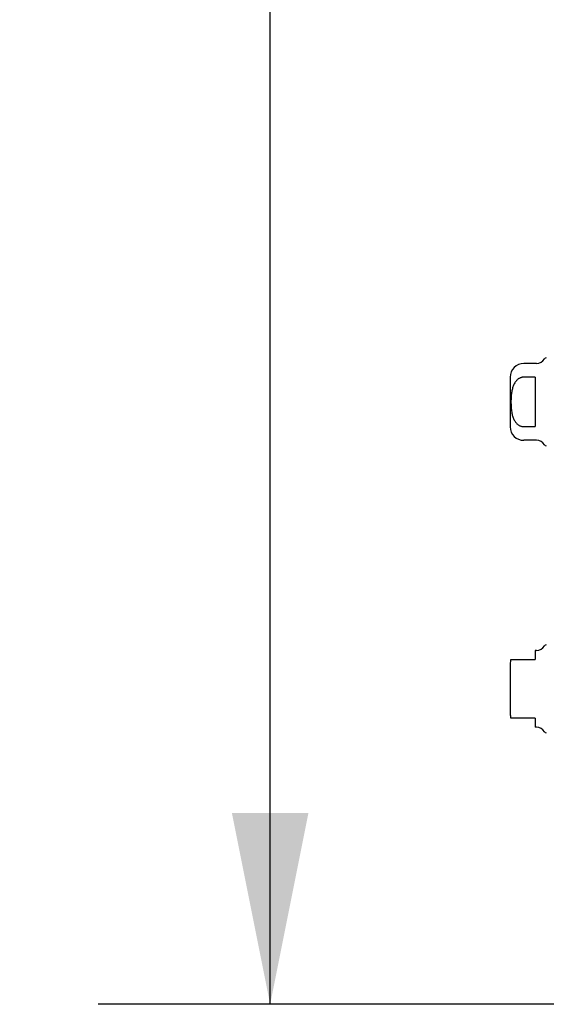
# Model space of a CAD drawing. Header units: inches. Extents: x 0 to 283, y 0 to 183.
# Tile 238 of 256: x 142.65 to 147.25, y 53.07 to 61.65. Entities that reach past the tile are written whole.
import ezdxf

# ---------------------------------------------------------------- set-up
doc = ezdxf.new("R2010")
doc.units = ezdxf.units.IN
doc.header["$LTSCALE"] = 15.583333
doc.header["$MEASUREMENT"] = 0
doc.layers.get('0').update_dxf_attribs({"linetype": 'CONTINUOUS'})
doc.layers.add('DIMENSIONS', color=7, linetype='CONTINUOUS')
doc.layers.add('RIGHTHAND_DOOR_ASSEMBLY', color=7, linetype='CONTINUOUS')
doc.styles.get("Standard").update_dxf_attribs({"font": 'arial.ttf'})
doc.dimstyles.new('DIMSTYLE_1', dxfattribs={"dimtxt": 1.25, "dimasz": 1.666667, "dimexe": 0.09, "dimexo": 0.07, "dimgap": 0.0375, "dimtad": 0, "dimtih": 1, "dimtoh": 1, "dimzin": 4, "dimdsep": 46, "dimtxsty": 'Standard', "dimblk": '_FILLED', "dimblk1": '_FILLED', "dimblk2": '_FILLED', "dimcen": 0.09, "dimadec": 3, "dimazin": 1, "dimtfac": 1, "dimtdec": 3, "dimtofl": 0, "dimtmove": 0, "dimatfit": 3, "dimldrblk": '_FILLED', "dimfxl": 0, "dimtolj": 1, "dimtzin": 4, "dimarcsym": 0})

# ---------------------------------------------------------------- blocks, each defined once
blk = doc.blocks.new('_FILLED')
at = {"color": 0, "linetype": 'ByBlock'}
blk.add_solid([(0, 0), (-1, 0.2), (-1, -0.2)], dxfattribs=at)
blk = doc.blocks.new('*D12')
at = {"layer": 'DIMENSIONS', "color": 2, "linetype": 'Continuous'}
for p, q in [((147.4377, 125.072), (143.3374, 125.072)), ((144.8374, 125.072), (144.8374, 90.322)), ((144.8374, 53.072), (144.8374, 87.822)), ((147.4487, 53.072), (143.3374, 53.072))]:
    blk.add_line(p, q, dxfattribs=at)
at = {"layer": 'DIMENSIONS', "color": 2, "linetype": 'Continuous', "xscale": 1.6666666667, "yscale": 1.6666666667, "zscale": 1.6666666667}
for p, rotation in [((144.8374, 125.072), 90), ((144.8374, 53.072), 270)]:
    blk.add_blockref('_FILLED', p, dxfattribs=dict(at, rotation=rotation))
at = {"layer": 'DIMENSIONS', "color": 2, "linetype": 'Continuous', "insert": (144.8374, 89.697), "char_height": 1.25, "width": 4.36803, "attachment_point": 2, "line_spacing_factor": 0.9}
blk.add_mtext('72.00', dxfattribs=at)

msp = doc.modelspace()

# ---------------------------------------------------------------- linework, layer by layer
at = {"layer": 'RIGHTHAND_DOOR_ASSEMBLY', "color": 7, "linetype": 'Continuous'}
for p, q in [((147.1601, 58.6566), (147.0485, 58.6566)), ((146.9304, 58.5385), (146.9304, 58.1054)), ((147.1469, 58.5376), (147.0485, 58.5376)), ((147.1469, 58.5376), (147.1469, 58.1064)), ((147.0485, 58.1064), (147.1469, 58.1064)), ((147.1601, 57.9873), (147.0485, 57.9873)), ((147.1601, 56.1566), (147.1469, 56.1566)), ((147.1469, 56.1566), (147.1469, 56.0779)), ((146.9304, 56.0385), (146.9304, 55.6054)), ((146.9372, 56.0779), (147.1469, 56.0779)), ((147.1469, 55.5661), (146.9372, 55.5661)), ((147.1469, 55.5661), (147.1469, 55.4873)), ((147.1601, 55.4873), (147.1469, 55.4873))]:
    msp.add_line(p, q, dxfattribs=at)
msp.add_lwpolyline([(147.0485, 58.5376), (147.0442, 58.5375), (147.0398, 58.5371), (147.0355, 58.5365), (147.0312, 58.5356), (147.0269, 58.5345), (147.0226, 58.5331), (147.0183, 58.5314), (147.014, 58.5295), (147.0097, 58.5273), (147.0055, 58.5248), (147.0013, 58.522), (146.9972, 58.5189), (146.9931, 58.5155), (146.989, 58.5117), (146.985, 58.5076), (146.9811, 58.5031), (146.9772, 58.4982), (146.9735, 58.4929), (146.9698, 58.4871), (146.9662, 58.4809), (146.9628, 58.4743), (146.9596, 58.4674), (146.9567, 58.4601), (146.9539, 58.4524), (146.9514, 58.4446), (146.9491, 58.4364), (146.9471, 58.428), (146.9452, 58.4193), (146.9436, 58.4104), (146.9422, 58.4013), (146.9409, 58.3919), (146.9399, 58.3824), (146.939, 58.3726), (146.9384, 58.3627), (146.9378, 58.3527), (146.9375, 58.3426), (146.9372, 58.3324), (146.9372, 58.3222), (146.9372, 58.3119), (146.9375, 58.3017), (146.9378, 58.2916), (146.9383, 58.2816), (146.939, 58.2717), (146.9399, 58.262), (146.9409, 58.2524), (146.9421, 58.2431), (146.9435, 58.2339), (146.9451, 58.225), (146.947, 58.2164), (146.949, 58.2079), (146.9513, 58.1998), (146.9538, 58.1918), (146.9566, 58.1841), (146.9596, 58.1768), (146.9628, 58.1697), (146.9662, 58.1631), (146.9697, 58.1569), (146.9734, 58.1511), (146.9772, 58.1458), (146.9811, 58.1409), (146.985, 58.1364), (146.989, 58.1323), (146.9931, 58.1285), (146.9972, 58.1251), (147.0013, 58.122), (147.0055, 58.1192), (147.0097, 58.1167), (147.014, 58.1145), (147.0183, 58.1125), (147.0225, 58.1109), (147.0269, 58.1095), (147.0312, 58.1083), (147.0355, 58.1075), (147.0398, 58.1069), (147.0442, 58.1065), (147.0485, 58.1064)], dxfattribs=at)
for centre, radius, start, end in [((147.1601, 58.7354), 0.0787, 270, 330), ((147.2453, 58.6862), 0.0197, 89.88541, 150), ((147.0485, 58.5385), 0.1181, 90, 180), ((147.0485, 58.1054), 0.1181, 180, 270), ((147.1601, 57.9086), 0.0787, 30, 90), ((147.2453, 57.9578), 0.0197, 210, 270.11459), ((147.1601, 56.2354), 0.0787, 270, 330), ((147.2453, 56.1862), 0.0197, 89.88541, 150), ((147.0485, 56.0385), 0.1181, 160.52145, 180), ((147.0485, 55.6054), 0.1181, 180, 199.4747), ((147.1601, 55.4086), 0.0787, 30, 90), ((147.2453, 55.4578), 0.0197, 210, 270.11459)]:
    msp.add_arc(centre, radius, start, end, dxfattribs=at)

# ---------------------------------------------------------------- dimensions: what is measured, and where the dimension line sits
at = {"layer": 'DIMENSIONS', "color": 2, "linetype": 'Continuous'}
dim = msp.add_linear_dim(base=(144.8374, 125.072), p1=(147.5187, 53.072), p2=(147.5077, 125.072), angle=90, dimstyle='DIMSTYLE_1', dxfattribs=at)
dim.commit()
dim.dimension.update_dxf_attribs({"geometry": '*D12', "text_midpoint": (144.8371, 89.065), "dimtype": 160})

doc.saveas('drawing.dxf')
